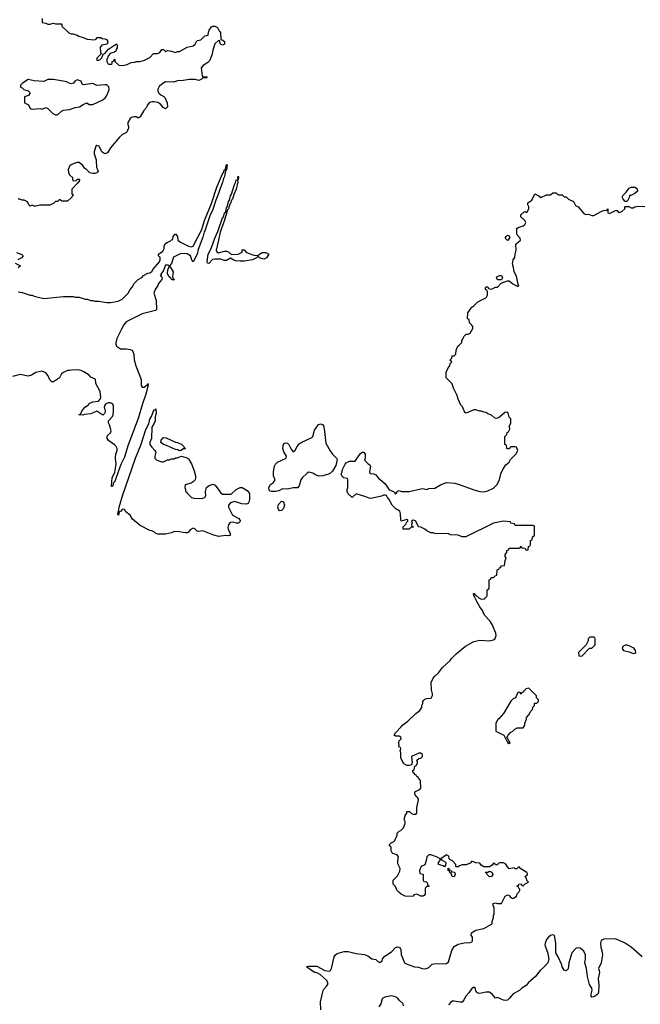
# Model space of a CAD drawing. Header units: inches. Extents: x 2528705 to 2676837, y 911742 to 1023252.
# Tile 65 of 143: x 2601484 to 2607804, y 956907 to 966937. Entities that reach past the tile are written whole.
import ezdxf

# ---------------------------------------------------------------- set-up
doc = ezdxf.new("R2010")
doc.units = ezdxf.units.IN
doc.header["$MEASUREMENT"] = 0
doc.layers.add('C6905', color=7, linetype='Continuous')
doc.layers.add('C6906', color=7, linetype='Continuous')

msp = doc.modelspace()

# ---------------------------------------------------------------- linework, layer by layer
at = {"layer": 'C6905', "color": 5, "elevation": 40}
for points in [[(2604552, 956850), (2604547, 956933), (2604574, 957046), (2604580, 957060), (2604610, 957091), (2604622, 957110), (2604623, 957130), (2604610, 957154), (2604548, 957208), (2604510, 957227), (2604489, 957230), (2604455, 957250), (2604406, 957290), (2604430, 957296), (2604510, 957294), (2604590, 957251), (2604635, 957245), (2604650, 957251), (2604658, 957270), (2604688, 957390), (2604700, 957410), (2604717, 957423), (2604790, 957443), (2604830, 957443), (2604910, 957424), (2604994, 957414), (2605030, 957399), (2605070, 957371), (2605110, 957362), (2605130, 957342), (2605150, 957332), (2605175, 957350), (2605178, 957370), (2605203, 957397), (2605270, 957442), (2605310, 957485), (2605330, 957492), (2605352, 957490), (2605364, 957464), (2605370, 957414), (2605403, 957330), (2605430, 957314), (2605505, 957290), (2605545, 957285), (2605582, 957270), (2605610, 957268), (2605626, 957270), (2605650, 957282), (2605686, 957314), (2605701, 957319), (2605830, 957324), (2605850, 957341), (2605884, 957456), (2605910, 957495), (2605950, 957518), (2606010, 957533), (2606070, 957536), (2606090, 957542), (2606095, 957550), (2606095, 957570), (2606094, 957590), (2606082, 957610), (2606086, 957634), (2606130, 957663), (2606210, 957678), (2606294, 957726), (2606295, 957750), (2606309, 957790), (2606309, 957811), (2606315, 957830), (2606315, 957890), (2606307, 957913), (2606307, 957933), (2606330, 957942), (2606350, 957932), (2606390, 957934), (2606428, 958010), (2606450, 958022), (2606470, 958014), (2606480, 958000), (2606494, 957990), (2606506, 957986), (2606518, 957990), (2606542, 958010), (2606549, 958031), (2606568, 958050), (2606578, 958070), (2606578, 958078), (2606566, 958090), (2606562, 958102), (2606550, 958106), (2606547, 958113), (2606562, 958118), (2606568, 958132), (2606590, 958134), (2606598, 958118), (2606610, 958114), (2606630, 958134), (2606666, 958150), (2606647, 958167), (2606646, 958190), (2606628, 958210), (2606655, 958225), (2606656, 958236), (2606648, 958250), (2606588, 958288), (2606570, 958306), (2606558, 958302), (2606550, 958286), (2606530, 958286), (2606518, 958298), (2606470, 958286), (2606450, 958306), (2606435, 958335), (2606410, 958348), (2606390, 958349), (2606372, 958348), (2606358, 958342), (2606350, 958326), (2606330, 958326), (2606322, 958342), (2606310, 958346), (2606296, 958324), (2606270, 958308), (2606210, 958306), (2606183, 958323), (2606170, 958346), (2606128, 958348), (2606090, 958366), (2606070, 958346), (2606032, 958328), (2605990, 958326), (2605964, 958316), (2605950, 958306), (2605930, 958306), (2605926, 958310), (2605926, 958330), (2605890, 958368), (2605863, 958383), (2605858, 958390), (2605855, 958415), (2605830, 958428), (2605774, 958390), (2605778, 958378), (2605818, 958358), (2605822, 958350), (2605820, 958320), (2605810, 958306), (2605796, 958316), (2605748, 958330), (2605748, 958350), (2605766, 958370), (2605766, 958390), (2605729, 958409), (2605670, 958429), (2605652, 958428), (2605631, 958409), (2605625, 958370), (2605610, 958326), (2605574, 958310), (2605554, 958270), (2605558, 958238), (2605590, 958234), (2605594, 958230), (2605594, 958170), (2605598, 958158), (2605630, 958154), (2605642, 958122), (2605654, 958110), (2605650, 958106), (2605630, 958106), (2605614, 958090), (2605612, 958028), (2605604, 958016), (2605590, 958008), (2605569, 958009), (2605530, 958028), (2605498, 958022), (2605490, 958006), (2605410, 958008), (2605370, 958028), (2605346, 958050), (2605326, 958070), (2605310, 958106), (2605286, 958130), (2605286, 958170), (2605330, 958214), (2605356, 958264), (2605358, 958290), (2605336, 958336), (2605334, 958370), (2605342, 958410), (2605329, 958429), (2605284, 958444), (2605278, 958450), (2605266, 958470), (2605267, 958507), (2605248, 958530), (2605266, 958550), (2605290, 958562), (2605303, 958577), (2605328, 958630), (2605329, 958650), (2605350, 958671), (2605364, 958676), (2605394, 958706), (2605408, 958750), (2605408, 958770), (2605398, 958790), (2605407, 958813), (2605408, 958830), (2605427, 958853), (2605428, 958870), (2605454, 958870), (2605474, 958850), (2605490, 958842), (2605516, 958844), (2605527, 958853), (2605528, 958910), (2605546, 958990), (2605538, 959010), (2605523, 959023), (2605508, 959048), (2605508, 959070), (2605550, 959092), (2605568, 959110), (2605567, 959187), (2605546, 959210), (2605542, 959222), (2605530, 959226), (2605522, 959242), (2605510, 959246), (2605502, 959262), (2605490, 959266), (2605488, 959290), (2605502, 959298), (2605507, 959333), (2605522, 959338), (2605536, 959364), (2605536, 959376), (2605527, 959393), (2605548, 959412), (2605570, 959414), (2605586, 959430), (2605586, 959450), (2605570, 959466), (2605550, 959466), (2605474, 959430), (2605482, 959370), (2605473, 959347), (2605450, 959338), (2605430, 959338), (2605396, 959356), (2605367, 959413), (2605366, 959470), (2605358, 959490), (2605366, 959510), (2605362, 959522), (2605346, 959530), (2605348, 959552), (2605344, 959570), (2605349, 959591), (2605368, 959610), (2605367, 959627), (2605350, 959638), (2605310, 959638), (2605298, 959650), (2605310, 959672), (2605370, 959732), (2605386, 959754), (2605438, 959790), (2605518, 959870), (2605560, 959900), (2605578, 959930), (2605578, 959950), (2605588, 959970), (2605588, 959990), (2605597, 960000)], [(2606491, 960000), (2606485, 959995), (2606411, 959870), (2606364, 959816), (2606352, 959808), (2606332, 959770), (2606334, 959690), (2606414, 959650), (2606450, 959574), (2606470, 959565), (2606478, 959570), (2606470, 959586), (2606466, 959586), (2606456, 959616), (2606446, 959626), (2606458, 959650), (2606483, 959677), (2606506, 959690), (2606526, 959710), (2606550, 959722), (2606610, 959722), (2606628, 959750), (2606629, 959771), (2606646, 959810), (2606646, 959830), (2606670, 959854), (2606690, 959894), (2606706, 959910), (2606708, 959932), (2606726, 959950), (2606726, 959970), (2606730, 959974), (2606750, 959974), (2606766, 959990), (2606766, 960000)], [(2607822, 957390), (2607710, 957489), (2607650, 957529), (2607550, 957573), (2607434, 957570), (2607404, 957556), (2607398, 957530), (2607401, 957490), (2607417, 957437), (2607419, 957410), (2607406, 957330), (2607378, 957270), (2607386, 957250), (2607387, 957230), (2607376, 957170), (2607381, 957099), (2607378, 957030), (2607370, 957009), (2607330, 956982), (2607310, 956978), (2607302, 956990), (2607302, 957010), (2607315, 957050), (2607309, 957070), (2607286, 957110), (2607266, 957190), (2607255, 957270), (2607238, 957330), (2607245, 957370), (2607245, 957410), (2607230, 957449), (2607190, 957477), (2607170, 957482), (2607150, 957477), (2607141, 957470), (2607107, 957430), (2607075, 957330), (2607070, 957268), (2607050, 957249), (2607030, 957255), (2607010, 957288), (2607006, 957310), (2606969, 957389), (2606944, 957430), (2606945, 957530), (2606930, 957606), (2606913, 957613), (2606890, 957609), (2606870, 957592), (2606850, 957566), (2606834, 957530), (2606833, 957510), (2606859, 957439), (2606871, 957370), (2606862, 957330), (2606829, 957291), (2606785, 957250), (2606735, 957185), (2606665, 957130), (2606643, 957097), (2606598, 957070), (2606573, 957047), (2606510, 957014), (2606472, 956968), (2606450, 956949), (2606430, 956945), (2606410, 956949), (2606350, 956975), (2606330, 956968), (2606295, 957010), (2606270, 957032), (2606230, 957032), (2606170, 957016), (2606150, 957019), (2606133, 957033), (2606122, 957070), (2606110, 957082), (2606090, 957069), (2606058, 957022), (2606028, 956990), (2606008, 956952), (2605990, 956930), (2605970, 956927), (2605910, 956939), (2605890, 956937), (2605876, 956930), (2605850, 956901)], [(2605394, 956890), (2605388, 956910), (2605349, 956949), (2605335, 956970), (2605310, 956982), (2605270, 956993), (2605202, 956978), (2605181, 956970), (2605176, 956964), (2605163, 956910), (2605140, 956880)]]:
    msp.add_lwpolyline(points, dxfattribs=at)
for points in [[(2605910, 958206), (2605888, 958210), (2605878, 958238), (2605866, 958250), (2605862, 958262), (2605846, 958270), (2605847, 958293), (2605854, 958290), (2605858, 958278), (2605873, 958273), (2605878, 958258), (2605912, 958252), (2605918, 958230)], [(2606270, 958206), (2606246, 958230), (2606242, 958242), (2606230, 958246), (2606227, 958253), (2606250, 958254), (2606270, 958262), (2606293, 958253), (2606302, 958230), (2606290, 958208)]]:
    msp.add_lwpolyline(points, close=True, dxfattribs=at)
at = {"layer": 'C6906', "color": 5, "elevation": 40}
for points in [[(2601714, 966950), (2601714, 966910), (2601750, 966902), (2601770, 966892), (2601790, 966892), (2601830, 966902), (2601850, 966894), (2601910, 966894), (2601914, 966890), (2601914, 966870), (2601984, 966804), (2602010, 966792), (2602030, 966792), (2602070, 966778), (2602088, 966768), (2602130, 966756), (2602170, 966737), (2602247, 966733), (2602262, 966738), (2602270, 966754), (2602310, 966754), (2602324, 966744), (2602350, 966742), (2602370, 966734), (2602381, 966710), (2602374, 966686), (2602321, 966679), (2602303, 966657), (2602307, 966607), (2602314, 966590), (2602272, 966550), (2602265, 966530), (2602270, 966525), (2602290, 966523), (2602302, 966530), (2602319, 966550), (2602335, 966585), (2602350, 966591), (2602390, 966638), (2602470, 966692), (2602477, 966677), (2602478, 966650), (2602466, 966634), (2602462, 966618), (2602450, 966606), (2602407, 966593), (2602387, 966573), (2602372, 966530), (2602372, 966510), (2602382, 966490), (2602390, 966485), (2602416, 966484), (2602426, 966490), (2602426, 966510), (2602442, 966518), (2602450, 966534), (2602454, 966530), (2602454, 966510), (2602493, 966473), (2602530, 966472), (2602580, 966480), (2602620, 966500), (2602656, 966504), (2602670, 966512), (2602710, 966512), (2602755, 966525), (2602808, 966552), (2602848, 966592), (2602888, 966592), (2602910, 966602), (2602933, 966633), (2602950, 966634), (2602970, 966614), (2602990, 966622), (2603030, 966618), (2603070, 966602), (2603090, 966612), (2603110, 966612), (2603190, 966658), (2603250, 966671), (2603272, 966688), (2603285, 966715), (2603295, 966725), (2603330, 966732), (2603370, 966774), (2603402, 966778), (2603406, 966810), (2603415, 966830), (2603436, 966864), (2603450, 966872), (2603472, 966872), (2603498, 966858), (2603518, 966818), (2603530, 966814), (2603534, 966734), (2603554, 966730), (2603570, 966714), (2603571, 966689), (2603550, 966678), (2603530, 966686), (2603526, 966690), (2603522, 966722), (2603510, 966726), (2603472, 966690), (2603450, 966626), (2603445, 966590), (2603420, 966520), (2603400, 966500), (2603352, 966470), (2603333, 966447), (2603344, 966364), (2603350, 966354), (2603390, 966354), (2603394, 966350), (2603390, 966346), (2603350, 966346), (2603334, 966330), (2603310, 966319), (2603270, 966329), (2603210, 966329), (2603150, 966319), (2603090, 966315), (2603050, 966301), (2602970, 966303), (2602930, 966281), (2602905, 966255), (2602891, 966230), (2602891, 966210), (2602901, 966190), (2602921, 966170), (2602953, 966153), (2602963, 966143), (2602986, 966090), (2602990, 966048), (2602970, 966028), (2602944, 966044), (2602918, 966078), (2602892, 966092), (2602850, 966100), (2602830, 966100), (2602807, 966093), (2602787, 966070), (2602776, 966044), (2602748, 966012), (2602710, 965949), (2602690, 965935), (2602670, 965949), (2602650, 965949), (2602630, 965944), (2602610, 965929), (2602587, 965890), (2602585, 965870), (2602591, 965850), (2602591, 965831), (2602580, 965800), (2602571, 965789), (2602530, 965769), (2602500, 965740), (2602408, 965632), (2602379, 965581), (2602350, 965569), (2602322, 965590), (2602294, 965650), (2602270, 965655), (2602258, 965650), (2602241, 965590), (2602241, 965570), (2602262, 965510), (2602265, 965430), (2602278, 965410), (2602282, 965390), (2602270, 965378), (2602250, 965369), (2602229, 965369), (2602198, 965378), (2602166, 965410), (2602143, 965423), (2602128, 965450), (2602090, 965482), (2602070, 965482), (2602030, 965469), (2601996, 965450), (2601979, 965410), (2601980, 965380), (2601990, 965358), (2602022, 965330), (2602022, 965310), (2602030, 965294), (2602062, 965298), (2602068, 965312), (2602090, 965314), (2602094, 965310), (2602090, 965286), (2602078, 965282), (2602074, 965270), (2602014, 965210), (2602014, 965170), (2602018, 965158), (2602030, 965154), (2602032, 965148), (2602018, 965142), (2602014, 965130), (2601972, 965088), (2601913, 965087), (2601890, 965106), (2601870, 965086), (2601850, 965086), (2601833, 965067), (2601790, 965048), (2601690, 965048), (2601650, 965038), (2601630, 965038), (2601610, 965046), (2601590, 965038), (2601578, 965050), (2601562, 965082), (2601530, 965098), (2601510, 965098), (2601487, 965107), (2601470, 965108)], [(2601470, 964165), (2601510, 964158), (2601590, 964131), (2601610, 964131), (2601630, 964121), (2601730, 964098), (2601930, 964118), (2602030, 964118), (2602050, 964111), (2602090, 964111), (2602150, 964091), (2602170, 964091), (2602210, 964078), (2602230, 964078), (2602250, 964071), (2602290, 964071), (2602370, 964056), (2602410, 964056), (2602486, 964070), (2602526, 964090), (2602588, 964152), (2602608, 964190), (2602629, 964211), (2602649, 964251), (2602690, 964292), (2602728, 964312), (2602746, 964330), (2602790, 964354), (2602810, 964358), (2602830, 964371), (2602844, 964396), (2602907, 964470), (2602915, 964490), (2602913, 964513), (2602898, 964530), (2602898, 964550), (2602942, 964578), (2602954, 964606), (2602954, 964630), (2602966, 964654), (2602990, 964672), (2603018, 964682), (2603030, 964694), (2603042, 964698), (2603048, 964730), (2603070, 964754), (2603092, 964730), (2603094, 964690), (2603122, 964670), (2603202, 964630), (2603230, 964624), (2603250, 964631), (2603340, 964800), (2603367, 964893), (2603437, 965063), (2603490, 965230), (2603550, 965366), (2603560, 965380), (2603570, 965411), (2603586, 965414), (2603581, 965421), (2603590, 965462), (2603597, 965457), (2603590, 965409), (2603581, 965399), (2603570, 965339), (2603560, 965320), (2603550, 965279), (2603524, 965216), (2603510, 965167), (2603480, 965100), (2603450, 965003), (2603421, 964939), (2603370, 964786), (2603363, 964777), (2603350, 964723), (2603303, 964597), (2603291, 964549), (2603250, 964469), (2603241, 964481), (2603225, 964530), (2603190, 964552), (2603130, 964555), (2603112, 964550), (2603050, 964517), (2603030, 964455), (2603011, 964430), (2603047, 964370), (2603041, 964321), (2603045, 964305), (2603062, 964290), (2603050, 964282), (2603030, 964289), (2603023, 964303), (2603002, 964322), (2602988, 964350), (2602992, 964388), (2603009, 964430), (2602997, 964437), (2602970, 964438), (2602944, 964376), (2602926, 964350), (2602924, 964336), (2602914, 964330), (2602934, 964310), (2602932, 964290), (2602898, 964250), (2602891, 964230), (2602865, 964190), (2602851, 964150), (2602875, 964075), (2602876, 963984), (2602866, 963974), (2602854, 963970), (2602730, 963942), (2602570, 963860), (2602546, 963830), (2602523, 963790), (2602475, 963690), (2602464, 963644), (2602464, 963630), (2602471, 963610), (2602510, 963585), (2602570, 963584), (2602610, 963576), (2602625, 963570), (2602636, 963556), (2602646, 963530), (2602651, 963471), (2602666, 963410), (2602722, 963270), (2602722, 963210), (2602730, 963194), (2602750, 963192), (2602782, 963218), (2602790, 963231), (2602794, 963214), (2602770, 963122), (2602735, 963025), (2602690, 962873), (2602585, 962595), (2602550, 962482), (2602515, 962405), (2602450, 962226), (2602441, 962219), (2602435, 962205), (2602430, 962182), (2602420, 962180), (2602418, 962190), (2602421, 962230), (2602427, 962270), (2602452, 962328), (2602461, 962370), (2602467, 962410), (2602459, 962470), (2602464, 962510), (2602478, 962550), (2602477, 962570), (2602467, 962590), (2602450, 962607), (2602390, 962650), (2602376, 962670), (2602374, 962690), (2602379, 962701), (2602409, 962730), (2602414, 962750), (2602399, 962810), (2602389, 962830), (2602389, 962850), (2602430, 962896), (2602436, 962910), (2602441, 962950), (2602438, 963010), (2602430, 963023), (2602410, 963034), (2602385, 963035), (2602359, 963021), (2602351, 963010), (2602346, 962990), (2602355, 962950), (2602351, 962930), (2602330, 962909), (2602270, 962948), (2602210, 962922), (2602145, 962915), (2602127, 962907), (2602088, 962910), (2602102, 962918), (2602118, 962950), (2602148, 962990), (2602185, 963015), (2602193, 963027), (2602230, 963043), (2602286, 963050), (2602302, 963070), (2602309, 963090), (2602302, 963150), (2602258, 963230), (2602255, 963275), (2602210, 963295), (2602190, 963315), (2602138, 963350), (2602110, 963364), (2602070, 963369), (2602012, 963368), (2601990, 963362), (2601970, 963362), (2601930, 963342), (2601910, 963328), (2601890, 963288), (2601830, 963248), (2601810, 963248), (2601790, 963268), (2601774, 963310), (2601750, 963338), (2601710, 963355), (2601650, 963342), (2601630, 963334), (2601605, 963315), (2601570, 963304), (2601490, 963324), (2601410, 963302)], [(2605597, 960000), (2605610, 960014), (2605630, 960022), (2605675, 960025), (2605687, 960053), (2605688, 960070), (2605678, 960110), (2605676, 960184), (2605695, 960230), (2605710, 960251), (2605750, 960282), (2605790, 960338), (2605869, 960410), (2605882, 960430), (2605930, 960478), (2606025, 960555), (2606110, 960601), (2606170, 960615), (2606270, 960611), (2606310, 960621), (2606326, 960634), (2606336, 960664), (2606333, 960687), (2606296, 960776), (2606272, 960812), (2606219, 960870), (2606198, 960918), (2606170, 960955), (2606138, 961010), (2606118, 961050), (2606118, 961058), (2606108, 961070), (2606106, 961090), (2606114, 961090), (2606118, 961078), (2606130, 961074), (2606164, 961044), (2606190, 961034), (2606222, 961038), (2606227, 961053), (2606242, 961058), (2606246, 961070), (2606246, 961130), (2606262, 961138), (2606266, 961150), (2606266, 961230), (2606282, 961238), (2606287, 961253), (2606310, 961254), (2606327, 961273), (2606342, 961278), (2606348, 961332), (2606362, 961338), (2606370, 961354), (2606382, 961358), (2606390, 961374), (2606422, 961378), (2606427, 961427), (2606438, 961450), (2606428, 961468), (2606428, 961490), (2606446, 961510), (2606446, 961530), (2606462, 961538), (2606470, 961554), (2606570, 961554), (2606582, 961558), (2606590, 961574), (2606598, 961558), (2606630, 961554), (2606638, 961538), (2606650, 961534), (2606662, 961538), (2606666, 961570), (2606682, 961578), (2606686, 961590), (2606686, 961630), (2606702, 961638), (2606706, 961670), (2606722, 961678), (2606726, 961690), (2606726, 961770), (2606722, 961782), (2606710, 961786), (2606530, 961786), (2606522, 961802), (2606487, 961807), (2606482, 961822), (2606410, 961828), (2606310, 961809), (2606028, 961668), (2605990, 961668), (2605950, 961686), (2605870, 961688), (2605850, 961698), (2605710, 961702), (2605690, 961709), (2605670, 961709), (2605630, 961729), (2605610, 961748), (2605570, 961768), (2605546, 961770), (2605518, 961830), (2605504, 961836), (2605490, 961838), (2605474, 961830), (2605482, 961810), (2605474, 961790), (2605478, 961778), (2605494, 961770), (2605490, 961766), (2605470, 961766), (2605450, 961746), (2605388, 961748), (2605388, 961770), (2605419, 961801), (2605424, 961816), (2605438, 961830), (2605438, 961838), (2605426, 961846), (2605369, 961829), (2605364, 961844), (2605363, 961903), (2605355, 961930), (2605314, 961954), (2605278, 961990), (2605248, 962050), (2605228, 962070), (2605218, 962090), (2605210, 962095), (2605190, 962094), (2605170, 962082), (2605061, 962061), (2605043, 962063), (2605010, 962078), (2604910, 962106), (2604870, 962068), (2604830, 962106), (2604818, 962130), (2604818, 962150), (2604826, 962170), (2604826, 962250), (2604822, 962262), (2604786, 962270), (2604766, 962290), (2604758, 962310), (2604769, 962330), (2604770, 962354), (2604798, 962410), (2604810, 962422), (2604842, 962438), (2604902, 962438), (2604950, 962514), (2604970, 962532), (2604990, 962532), (2605002, 962510), (2605002, 962470), (2604994, 962450), (2605032, 962412), (2605050, 962402), (2605058, 962390), (2605045, 962330), (2605050, 962314), (2605090, 962312), (2605110, 962302), (2605141, 962261), (2605150, 962258), (2605206, 962210), (2605247, 962147), (2605292, 962132), (2605302, 962122), (2605310, 962105), (2605318, 962110), (2605330, 962134), (2605350, 962142), (2605372, 962132), (2605450, 962131), (2605570, 962159), (2605590, 962161), (2605630, 962152), (2605650, 962162), (2605710, 962165), (2605770, 962199), (2605830, 962221), (2605914, 962214), (2605950, 962207), (2606066, 962166), (2606110, 962146), (2606170, 962131), (2606210, 962127), (2606250, 962136), (2606310, 962166), (2606342, 962198), (2606369, 962250), (2606384, 962310), (2606405, 962355), (2606436, 962404), (2606468, 962430), (2606483, 962457), (2606538, 962510), (2606558, 962550), (2606542, 962582), (2606530, 962586), (2606490, 962586), (2606478, 962582), (2606473, 962567), (2606450, 962566), (2606446, 962570), (2606442, 962602), (2606426, 962610), (2606426, 962690), (2606446, 962710), (2606448, 962732), (2606462, 962738), (2606476, 962764), (2606476, 962776), (2606468, 962790), (2606486, 962830), (2606486, 962870), (2606467, 962887), (2606458, 962930), (2606450, 962938), (2606425, 962935), (2606371, 962889), (2606350, 962877), (2606335, 962875), (2606320, 962880), (2606290, 962909), (2606250, 962922), (2606230, 962935), (2606210, 962938), (2606188, 962948), (2606170, 962949), (2606130, 962964), (2606110, 962961), (2606030, 962929), (2606016, 962936), (2605994, 962994), (2605978, 963010), (2605948, 963070), (2605938, 963110), (2605902, 963182), (2605889, 963229), (2605826, 963290), (2605827, 963347), (2605848, 963392), (2605866, 963410), (2605867, 963433), (2605886, 963450), (2605866, 963470), (2605886, 963490), (2605888, 963512), (2605910, 963514), (2605926, 963530), (2605928, 963572), (2605946, 963610), (2605960, 963620), (2605986, 963650), (2605986, 963670), (2605996, 963684), (2606006, 963710), (2606030, 963734), (2606050, 963732), (2606070, 963742), (2606098, 963790), (2606098, 963810), (2606090, 963826), (2606066, 963850), (2606062, 963882), (2606046, 963890), (2606048, 963952), (2606088, 964010), (2606110, 964022), (2606150, 964062), (2606230, 964102), (2606238, 964110), (2606248, 964130), (2606247, 964167), (2606242, 964182), (2606226, 964190), (2606226, 964210), (2606230, 964214), (2606250, 964214), (2606258, 964198), (2606290, 964192), (2606330, 964212), (2606350, 964212), (2606387, 964253), (2606450, 964278), (2606470, 964276), (2606506, 964246), (2606550, 964221), (2606559, 964221), (2606568, 964230), (2606561, 964241), (2606543, 964323), (2606521, 964370), (2606514, 964414), (2606502, 964450), (2606508, 964490), (2606527, 964513), (2606529, 964549), (2606539, 964590), (2606538, 964650), (2606584, 964690), (2606582, 964710), (2606548, 964750), (2606546, 964810), (2606560, 964820), (2606610, 964838), (2606629, 964851), (2606638, 964870), (2606628, 964890), (2606588, 964930), (2606588, 964950), (2606620, 964980), (2606630, 964982), (2606650, 964974), (2606668, 965010), (2606668, 965030), (2606658, 965050), (2606658, 965070), (2606700, 965100), (2606730, 965162), (2606770, 965142), (2606790, 965125), (2606850, 965152), (2606890, 965154), (2606913, 965173), (2606950, 965174), (2606958, 965158), (2606970, 965154), (2607010, 965154), (2607030, 965134), (2607050, 965134), (2607074, 965110), (2607124, 965084), (2607144, 965044), (2607170, 965031), (2607230, 964962), (2607250, 964952), (2607277, 964957), (2607310, 964942), (2607330, 964942), (2607400, 964980), (2607430, 964992), (2607462, 964998), (2607470, 965011), (2607474, 965010), (2607474, 964970), (2607490, 964962), (2607550, 964994), (2607570, 964994), (2607578, 964978), (2607590, 964974), (2607616, 964984), (2607646, 965010), (2607646, 965030), (2607650, 965034), (2607687, 965033), (2607710, 965022), (2607730, 965022), (2607750, 965032), (2607790, 965038), (2607850, 965034)], [(2601450, 964566), (2601506, 964546), (2601518, 964530), (2601502, 964510), (2601465, 964490)], [(2601438, 964458), (2601494, 964430), (2601470, 964408)], [(2606766, 960000), (2606766, 960010), (2606748, 960028), (2606746, 960050), (2606670, 960126), (2606638, 960122), (2606633, 960107), (2606618, 960102), (2606613, 960087), (2606598, 960082), (2606590, 960066), (2606582, 960082), (2606570, 960086), (2606558, 960082), (2606534, 960030), (2606510, 960018), (2606491, 960000)]]:
    msp.add_lwpolyline(points, dxfattribs=at)
for points in [[(2601830, 966329), (2601770, 966329), (2601730, 966309), (2601630, 966314), (2601570, 966328), (2601512, 966290), (2601492, 966270), (2601494, 966250), (2601510, 966242), (2601525, 966225), (2601572, 966212), (2601592, 966192), (2601575, 966165), (2601534, 966150), (2601532, 966130), (2601534, 966090), (2601574, 966070), (2601592, 966032), (2601610, 966027), (2601691, 966031), (2601710, 966025), (2601750, 966042), (2601770, 966032), (2601823, 965983), (2601850, 965967), (2601870, 965967), (2601910, 966005), (2601930, 966016), (2601990, 966023), (2602050, 966041), (2602092, 966048), (2602130, 966074), (2602169, 966091), (2602190, 966074), (2602230, 966072), (2602330, 966121), (2602357, 966143), (2602375, 966170), (2602394, 966226), (2602392, 966252), (2602370, 966272), (2602350, 966275), (2602270, 966268), (2602230, 966288), (2602210, 966282), (2602130, 966275), (2602120, 966280), (2602109, 966310), (2602070, 966323), (2602046, 966310), (2602031, 966289), (2602010, 966284), (2601988, 966290), (2601964, 966304)], [(2603510, 964563), (2603570, 964578), (2603590, 964578), (2603610, 964572), (2603630, 964552), (2603645, 964545), (2603710, 964548), (2603748, 964570), (2603750, 964594), (2603770, 964594), (2603792, 964570), (2603810, 964558), (2603870, 964538), (2603910, 964534), (2603926, 964550), (2603954, 964566), (2603990, 964567), (2604022, 964550), (2603998, 964510), (2603970, 964499), (2603926, 964510), (2603910, 964526), (2603894, 964510), (2603854, 964490), (2603770, 964477), (2603730, 964476), (2603682, 964482), (2603658, 964490), (2603630, 964508), (2603590, 964485), (2603570, 964485), (2603530, 964497), (2603470, 964499), (2603447, 964493), (2603410, 964454), (2603398, 964458), (2603394, 964470), (2603405, 964550), (2603435, 964605), (2603470, 964711), (2603501, 964779), (2603550, 964919), (2603557, 964923), (2603562, 964938), (2603570, 964971), (2603582, 964978), (2603590, 965025), (2603595, 965025), (2603600, 965040), (2603610, 965086), (2603620, 965100), (2603630, 965141), (2603641, 965159), (2603670, 965259), (2603683, 965277), (2603690, 965305), (2603698, 965302), (2603709, 965311), (2603705, 965325), (2603710, 965342), (2603714, 965334), (2603710, 965306), (2603702, 965298), (2603705, 965285), (2603690, 965210), (2603664, 965156), (2603650, 965109), (2603641, 965099), (2603630, 965064), (2603623, 965057), (2603610, 965009), (2603600, 965000), (2603570, 964895), (2603526, 964774), (2603510, 964690), (2603485, 964590), (2603490, 964572)], [(2607650, 965086), (2607628, 965110), (2607618, 965130), (2607628, 965150), (2607660, 965180), (2607690, 965222), (2607710, 965232), (2607752, 965232), (2607773, 965213), (2607774, 965190), (2607750, 965165), (2607706, 965146), (2607694, 965146), (2607694, 965134), (2607670, 965086)], [(2606450, 964686), (2606429, 964710), (2606438, 964730), (2606450, 964742), (2606472, 964732), (2606471, 964710)], [(2606390, 964286), (2606350, 964288), (2606338, 964310), (2606342, 964318), (2606370, 964332), (2606392, 964332), (2606402, 964310)], [(2602930, 962432), (2602950, 962432), (2602990, 962454), (2603010, 962454), (2603030, 962462), (2603056, 962464), (2603070, 962472), (2603090, 962472), (2603130, 962492), (2603178, 962478), (2603203, 962463), (2603233, 962413), (2603262, 962342), (2603276, 962290), (2603276, 962270), (2603270, 962249), (2603250, 962229), (2603230, 962215), (2603170, 962198), (2603166, 962170), (2603174, 962150), (2603174, 962130), (2603185, 962125), (2603190, 962114), (2603234, 962070), (2603256, 962064), (2603310, 962061), (2603350, 962064), (2603368, 962070), (2603379, 962090), (2603375, 962130), (2603388, 962172), (2603406, 962190), (2603450, 962205), (2603474, 962194), (2603530, 962121), (2603550, 962104), (2603637, 962103), (2603690, 962152), (2603730, 962172), (2603750, 962171), (2603800, 962140), (2603825, 962110), (2603825, 962050), (2603819, 962021), (2603811, 962009), (2603790, 962002), (2603746, 962006), (2603670, 962029), (2603630, 962014), (2603611, 961990), (2603611, 961970), (2603650, 961891), (2603715, 961855), (2603731, 961830), (2603711, 961809), (2603691, 961809), (2603650, 961819), (2603630, 961816), (2603623, 961810), (2603611, 961790), (2603605, 961765), (2603608, 961748), (2603625, 961710), (2603630, 961686), (2603610, 961678), (2603582, 961682), (2603510, 961673), (2603450, 961689), (2603350, 961729), (2603302, 961722), (2603290, 961726), (2603266, 961750), (2603250, 961758), (2603220, 961740), (2603204, 961716), (2603191, 961709), (2603169, 961709), (2603090, 961724), (2603050, 961719), (2603030, 961709), (2602970, 961695), (2602890, 961695), (2602870, 961702), (2602856, 961716), (2602830, 961729), (2602810, 961734), (2602710, 961784), (2602634, 961850), (2602610, 961889), (2602565, 961925), (2602550, 961948), (2602530, 961949), (2602510, 961928), (2602498, 961922), (2602491, 961890), (2602486, 961890), (2602485, 961905), (2602495, 961945), (2602497, 961970), (2602530, 962087), (2602665, 962470), (2602717, 962603), (2602770, 962761), (2602799, 962821), (2602810, 962866), (2602826, 962894), (2602850, 962958), (2602859, 962961), (2602870, 962974), (2602875, 962930), (2602863, 962890), (2602863, 962850), (2602854, 962826), (2602830, 962786), (2602826, 962670), (2602811, 962630), (2602811, 962610), (2602830, 962582), (2602862, 962550), (2602872, 962530), (2602861, 962490), (2602861, 962470), (2602882, 962450)], [(2604530, 962288), (2604490, 962304), (2604470, 962319), (2604430, 962326), (2604410, 962317), (2604359, 962270), (2604347, 962250), (2604330, 962188), (2604313, 962167), (2604270, 962169), (2604210, 962156), (2604162, 962158), (2604122, 962138), (2604090, 962129), (2604049, 962129), (2604035, 962135), (2604024, 962144), (2604022, 962170), (2604038, 962202), (2604070, 962222), (2604086, 962250), (2604068, 962290), (2604068, 962330), (2604078, 962390), (2604089, 962410), (2604109, 962431), (2604198, 962470), (2604202, 962490), (2604175, 962535), (2604164, 962570), (2604170, 962616), (2604190, 962627), (2604210, 962623), (2604226, 962610), (2604250, 962562), (2604270, 962534), (2604290, 962552), (2604309, 962590), (2604330, 962616), (2604350, 962631), (2604459, 962681), (2604469, 962690), (2604485, 962755), (2604527, 962813), (2604550, 962819), (2604570, 962811), (2604578, 962798), (2604585, 962770), (2604603, 962623), (2604645, 962545), (2604671, 962510), (2604711, 962471), (2604716, 962456), (2604703, 962397), (2604670, 962338), (2604650, 962318), (2604630, 962308), (2604570, 962289)], [(2603110, 962546), (2603096, 962556), (2603070, 962558), (2602980, 962600), (2602948, 962610), (2602922, 962630), (2602925, 962655), (2602950, 962682), (2602977, 962677), (2603070, 962632), (2603091, 962631), (2603134, 962610), (2603154, 962590), (2603158, 962578), (2603174, 962570), (2603170, 962566), (2603150, 962566), (2603130, 962548)], [(2604130, 961935), (2604119, 961950), (2604113, 961970), (2604121, 961999), (2604150, 962031), (2604170, 962025), (2604181, 961990), (2604170, 961959), (2604150, 961937)], [(2607330, 960646), (2607290, 960646), (2607274, 960630), (2607274, 960610), (2607253, 960567), (2607174, 960490), (2607178, 960458), (2607210, 960454), (2607287, 960533), (2607310, 960534), (2607346, 960570), (2607346, 960630), (2607342, 960642)], [(2607670, 960564), (2607650, 960564), (2607626, 960550), (2607621, 960530), (2607632, 960510), (2607690, 960496), (2607730, 960481), (2607750, 960485), (2607758, 960490), (2607755, 960510), (2607742, 960530), (2607730, 960539), (2607690, 960559)]]:
    msp.add_lwpolyline(points, close=True, dxfattribs=at)

doc.saveas('drawing.dxf')
